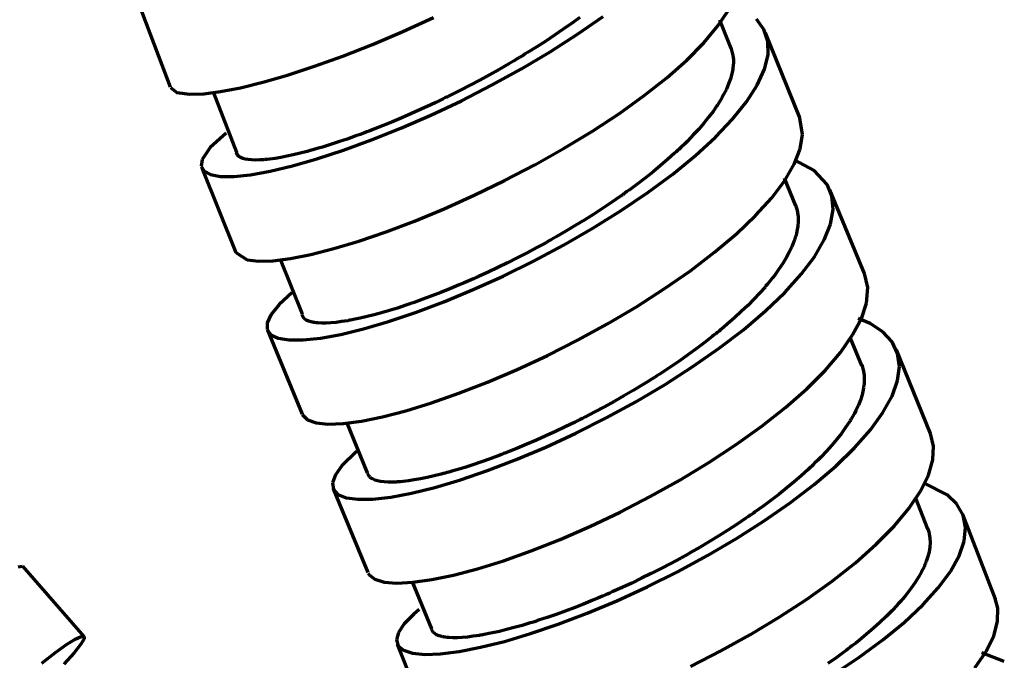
# Model space of a CAD drawing. Header units: millimetres. Extents: x 76 to 932, y 218 to 766.
# Tile 79 of 98: x 746 to 798, y 459 to 493. Entities that reach past the tile are written whole.
import ezdxf

# ---------------------------------------------------------------- set-up
doc = ezdxf.new("R2010")
doc.units = ezdxf.units.MM
doc.layers.add('Livello 1', color=18, linetype='Continuous', true_color=0x000000)

msp = doc.modelspace()

# ---------------------------------------------------------------- linework, layer by layer
at = {"layer": 'Livello 1', "color": 18, "lineweight": 70, "true_color": 0x000000}
for p, q in [((751.791, 494.196), (753.512, 489.645)), ((782.648, 492.887), (783.212, 493.734)), ((765.881, 492.587), (767.507, 493.332)), ((774.859, 493.025), (774.414, 492.711)), ((775.293, 493.342), (774.859, 493.025)), ((775.18, 492.443), (776.541, 493.391)), ((783.357, 491.698), (782.75, 493.194)), ((785.093, 492.696), (784.694, 493.247)), ((764.265, 491.903), (765.881, 492.587)), ((773.959, 492.397), (773.49, 492.086)), ((773.723, 491.511), (775.18, 492.443)), ((774.414, 492.711), (773.959, 492.397)), ((781.904, 491.998), (782.648, 492.887)), ((785.301, 492.065), (785.093, 492.696)), ((786.994, 488.057), (785.174, 492.524)), ((762.695, 491.285), (764.265, 491.903)), ((773.49, 492.086), (773.014, 491.779)), ((780.994, 491.074), (781.904, 491.998)), ((785.312, 491.359), (785.301, 492.065)), ((772.192, 490.605), (773.723, 491.511)), ((772.4, 491.398), (772.276, 491.321)), ((772.523, 491.472), (772.4, 491.398)), ((773.014, 491.779), (772.523, 491.472)), ((783.332, 491.744), (783.442, 491.324)), ((785.121, 490.583), (785.312, 491.359)), ((761.182, 490.742), (762.695, 491.285)), ((771.518, 490.873), (771.01, 490.58)), ((771.772, 491.021), (771.518, 490.873)), ((772.022, 491.169), (771.772, 491.021)), ((772.086, 491.208), (772.022, 491.169)), ((772.149, 491.247), (772.086, 491.208)), ((772.213, 491.282), (772.149, 491.247)), ((772.276, 491.321), (772.213, 491.282)), ((779.928, 490.135), (780.994, 491.074)), ((783.463, 490.848), (783.438, 490.597)), ((783.442, 491.324), (783.456, 491.208)), ((783.456, 491.208), (783.467, 491.091)), ((783.467, 490.88), (783.463, 490.848)), ((783.467, 491.091), (783.467, 491.031)), ((783.467, 491.031), (783.467, 490.971)), ((783.467, 490.971), (783.467, 490.94)), ((783.467, 490.94), (783.467, 490.911)), ((783.467, 490.911), (783.467, 490.88)), ((759.756, 490.28), (761.182, 490.742)), ((770.498, 490.294), (769.983, 490.012)), ((771.01, 490.58), (770.498, 490.294)), ((770.608, 489.737), (772.192, 490.605)), ((783.385, 490.34), (783.311, 490.075)), ((783.438, 490.597), (783.385, 490.34)), ((784.74, 489.744), (785.121, 490.583)), ((757.241, 489.603), (758.437, 489.895)), ((758.437, 489.895), (759.756, 490.28)), ((769.983, 490.012), (769.465, 489.737)), ((778.725, 489.183), (779.928, 490.135)), ((783.216, 489.804), (783.096, 489.525)), ((783.311, 490.075), (783.216, 489.804)), ((753.523, 489.62), (753.861, 489.359)), ((753.861, 489.359), (754.56, 489.253)), ((754.56, 489.253), (755.29, 489.282)), ((755.29, 489.282), (756.186, 489.398)), ((755.791, 489.391), (757.04, 486.174)), ((756.186, 489.398), (757.241, 489.603)), ((768.943, 489.469), (768.417, 489.204)), ((769.465, 489.737), (768.943, 489.469)), ((768.996, 488.915), (770.608, 489.737)), ((782.951, 489.239), (782.87, 489.095)), ((783.096, 489.525), (782.951, 489.239)), ((784.172, 488.858), (784.74, 489.744)), ((767.63, 488.823), (767.369, 488.7)), ((767.38, 488.149), (768.996, 488.915)), ((767.891, 488.946), (767.63, 488.823)), ((768.022, 489.01), (767.891, 488.946)), ((768.156, 489.077), (768.022, 489.01)), ((768.219, 489.109), (768.156, 489.077)), ((768.287, 489.141), (768.219, 489.109)), ((768.354, 489.172), (768.287, 489.141)), ((768.417, 489.204), (768.354, 489.172)), ((777.402, 488.234), (778.725, 489.183)), ((782.645, 488.721), (782.62, 488.685)), ((782.669, 488.759), (782.645, 488.721)), ((782.694, 488.798), (782.669, 488.759)), ((782.74, 488.872), (782.694, 488.798)), ((782.786, 488.946), (782.74, 488.872)), ((782.87, 489.095), (782.786, 488.946)), ((783.424, 487.93), (784.172, 488.858)), ((766.339, 488.23), (765.831, 488.012)), ((766.851, 488.46), (766.339, 488.23)), ((767.369, 488.7), (766.851, 488.46)), ((775.977, 487.295), (777.402, 488.234)), ((782.384, 488.343), (782.151, 488.036)), ((782.595, 488.647), (782.384, 488.343)), ((782.62, 488.685), (782.595, 488.647)), ((765.327, 487.796), (764.829, 487.592)), ((765.831, 488.012), (765.327, 487.796)), ((765.778, 487.451), (767.38, 488.149)), ((781.9, 487.722), (781.629, 487.408)), ((782.151, 488.036), (781.9, 487.722)), ((782.51, 486.971), (783.424, 487.93)), ((787.153, 487.112), (786.977, 488.093)), ((756.486, 487.183), (755.639, 486.421)), ((763.849, 487.214), (763.612, 487.123)), ((763.969, 487.257), (763.849, 487.214)), ((764.092, 487.303), (763.969, 487.257)), ((764.212, 487.352), (764.092, 487.303)), ((764.335, 487.398), (764.212, 487.352)), ((764.219, 486.826), (765.778, 487.451)), ((764.829, 487.592), (764.335, 487.398)), ((774.471, 486.382), (775.977, 487.295)), ((781.629, 487.408), (781.336, 487.091)), ((762.469, 486.724), (762.032, 486.583)), ((762.917, 486.876), (762.469, 486.724)), ((762.723, 486.279), (764.219, 486.826)), ((763.376, 487.038), (762.917, 486.876)), ((763.612, 487.123), (763.376, 487.038)), ((781.022, 486.77), (780.859, 486.608)), ((781.336, 487.091), (781.022, 486.77)), ((781.445, 485.997), (782.51, 486.971)), ((787.026, 486.361), (787.153, 487.112)), ((755.639, 486.421), (755.209, 485.786)), ((757.089, 486.029), (757.033, 486.167)), ((760.42, 486.124), (760.056, 486.036)), ((760.801, 486.22), (760.42, 486.124)), ((760.85, 486.234), (760.801, 486.22)), ((760.899, 486.248), (760.85, 486.234)), ((760.949, 486.262), (760.899, 486.248)), ((760.998, 486.276), (760.949, 486.262)), ((761.097, 486.301), (760.998, 486.276)), ((761.199, 486.329), (761.097, 486.301)), ((761.404, 486.389), (761.199, 486.329)), ((761.312, 485.817), (762.723, 486.279)), ((761.608, 486.452), (761.404, 486.389)), ((762.032, 486.583), (761.608, 486.452)), ((772.904, 485.503), (774.471, 486.382)), ((780.337, 486.117), (779.97, 485.789)), ((780.429, 486.198), (780.337, 486.117)), ((780.517, 486.279), (780.429, 486.198)), ((780.56, 486.322), (780.517, 486.279)), ((780.605, 486.364), (780.56, 486.322)), ((780.648, 486.403), (780.605, 486.364)), ((780.69, 486.445), (780.648, 486.403)), ((780.859, 486.608), (780.69, 486.445)), ((786.705, 485.542), (787.026, 486.361)), ((755.209, 485.786), (755.163, 485.44)), ((757.107, 486.008), (757.089, 486.029)), ((757.121, 485.99), (757.107, 486.008)), ((757.132, 485.983), (757.121, 485.99)), ((757.139, 485.973), (757.132, 485.983)), ((757.149, 485.966), (757.139, 485.973)), ((757.16, 485.958), (757.149, 485.966)), ((757.202, 485.927), (757.16, 485.958)), ((757.248, 485.898), (757.202, 485.927)), ((757.365, 485.849), (757.248, 485.898)), ((757.502, 485.81), (757.365, 485.849)), ((757.661, 485.782), (757.502, 485.81)), ((757.841, 485.764), (757.661, 485.782)), ((758.045, 485.757), (757.841, 485.764)), ((758.275, 485.764), (758.045, 485.757)), ((758.335, 485.768), (758.275, 485.764)), ((758.395, 485.771), (758.335, 485.768)), ((758.426, 485.771), (758.395, 485.771)), ((758.458, 485.775), (758.426, 485.771)), ((758.49, 485.779), (758.458, 485.775)), ((758.525, 485.782), (758.49, 485.779)), ((758.656, 485.793), (758.525, 485.782)), ((758.793, 485.81), (758.656, 485.793)), ((759.083, 485.849), (758.793, 485.81)), ((759.389, 485.902), (759.083, 485.849)), ((759.714, 485.962), (759.389, 485.902)), ((760.056, 486.036), (759.714, 485.962)), ((760.007, 485.443), (761.312, 485.817)), ((779.97, 485.789), (779.59, 485.461)), ((780.242, 485.013), (781.445, 485.997)), ((787.763, 485.211), (786.702, 485.771)), ((755.163, 485.44), (755.311, 485.172)), ((755.188, 485.345), (756.991, 480.85)), ((755.311, 485.172), (755.654, 484.988)), ((757.784, 484.981), (758.825, 485.165)), ((758.825, 485.165), (760.007, 485.443)), ((771.299, 484.667), (772.904, 485.503)), ((779.194, 485.136), (778.785, 484.812)), ((779.59, 485.461), (779.194, 485.136)), ((786.197, 484.671), (786.705, 485.542)), ((788.458, 484.466), (787.763, 485.211)), ((755.654, 484.988), (756.186, 484.893)), ((756.186, 484.893), (756.902, 484.89)), ((756.902, 484.89), (757.784, 484.981)), ((769.684, 483.884), (771.299, 484.667)), ((778.785, 484.812), (778.358, 484.484)), ((778.919, 484.032), (780.242, 485.013)), ((785.509, 483.757), (786.197, 484.671)), ((786.79, 483.327), (786.179, 484.798)), ((777.494, 483.069), (778.919, 484.032)), ((777.692, 483.997), (777.635, 483.958)), ((777.804, 484.078), (777.692, 483.997)), ((777.917, 484.159), (777.804, 484.078)), ((778.358, 484.484), (777.917, 484.159)), ((788.712, 483.838), (788.458, 484.466)), ((790.451, 479.728), (788.606, 484.173)), ((768.078, 483.164), (769.684, 483.884)), ((776.997, 483.514), (776.524, 483.196)), ((777.233, 483.672), (776.997, 483.514)), ((777.462, 483.835), (777.233, 483.672)), ((777.522, 483.877), (777.462, 483.835)), ((777.579, 483.916), (777.522, 483.877)), ((777.635, 483.958), (777.579, 483.916)), ((784.648, 482.808), (785.509, 483.757)), ((788.772, 483.129), (788.712, 483.838)), ((766.505, 482.515), (768.078, 483.164)), ((775.988, 482.134), (777.494, 483.069)), ((776.524, 483.196), (776.044, 482.882)), ((786.783, 483.334), (786.793, 483.313)), ((786.793, 483.313), (786.811, 483.256)), ((786.811, 483.256), (786.828, 483.2)), ((786.828, 483.2), (786.857, 483.09)), ((786.857, 483.09), (786.881, 482.974)), ((786.881, 482.974), (786.91, 482.741)), ((788.635, 482.353), (788.772, 483.129)), ((764.988, 481.944), (766.505, 482.515)), ((775.557, 482.575), (775.06, 482.272)), ((776.044, 482.882), (775.557, 482.575)), ((783.629, 481.838), (784.648, 482.808)), ((786.913, 482.498), (786.892, 482.244)), ((786.91, 482.741), (786.913, 482.498)), ((763.549, 481.453), (764.988, 481.944)), ((774.555, 481.972), (774.047, 481.676)), ((774.428, 481.235), (775.988, 482.134)), ((775.06, 482.272), (774.555, 481.972)), ((786.85, 481.983), (786.818, 481.849)), ((786.892, 482.244), (786.85, 481.983)), ((788.303, 481.513), (788.635, 482.353)), ((762.208, 481.055), (763.549, 481.453)), ((773.529, 481.383), (773.268, 481.242)), ((773.592, 481.422), (773.529, 481.383)), ((773.659, 481.457), (773.592, 481.422)), ((773.723, 481.492), (773.659, 481.457)), ((773.786, 481.531), (773.723, 481.492)), ((773.917, 481.602), (773.786, 481.531)), ((774.047, 481.676), (773.917, 481.602)), ((782.468, 480.857), (783.629, 481.838)), ((786.691, 481.436), (786.578, 481.15)), ((786.705, 481.471), (786.691, 481.436)), ((786.716, 481.506), (786.705, 481.471)), ((786.73, 481.542), (786.716, 481.506)), ((786.74, 481.577), (786.73, 481.542)), ((786.761, 481.644), (786.74, 481.577)), ((786.783, 481.715), (786.761, 481.644)), ((786.818, 481.849), (786.783, 481.715)), ((787.781, 480.621), (788.303, 481.513)), ((760.987, 480.744), (762.208, 481.055)), ((773.01, 481.101), (772.492, 480.826)), ((772.83, 480.385), (774.428, 481.235)), ((773.268, 481.242), (773.01, 481.101)), ((781.184, 479.877), (782.468, 480.857)), ((786.44, 480.861), (786.278, 480.564)), ((786.578, 481.15), (786.44, 480.861)), ((756.991, 480.85), (757.604, 480.452)), ((757.604, 480.452), (758.197, 480.385)), ((758.197, 480.385), (758.966, 480.409)), ((758.966, 480.409), (759.901, 480.529)), ((759.351, 480.487), (760.529, 477.576)), ((759.901, 480.529), (760.987, 480.744)), ((771.222, 479.594), (772.83, 480.385)), ((771.973, 480.557), (771.454, 480.3)), ((772.492, 480.826), (771.973, 480.557)), ((786.278, 480.564), (786.098, 480.265)), ((787.079, 479.686), (787.781, 480.621)), ((770.939, 480.046), (770.421, 479.802)), ((771.454, 480.3), (770.939, 480.046)), ((779.791, 478.906), (781.184, 479.877)), ((785.894, 479.958), (785.668, 479.647)), ((786.098, 480.265), (785.894, 479.958)), ((769.394, 479.337), (769.14, 479.227)), ((769.521, 479.393), (769.394, 479.337)), ((769.648, 479.45), (769.521, 479.393)), ((769.624, 478.868), (771.222, 479.594)), ((769.712, 479.478), (769.648, 479.45)), ((769.779, 479.506), (769.712, 479.478)), ((769.842, 479.538), (769.779, 479.506)), ((769.906, 479.566), (769.842, 479.538)), ((770.421, 479.802), (769.906, 479.566)), ((785.421, 479.33), (785.357, 479.249)), ((785.548, 479.489), (785.421, 479.33)), ((785.668, 479.647), (785.548, 479.489)), ((786.208, 478.719), (787.079, 479.686)), ((790.621, 478.991), (790.448, 479.735)), ((768.392, 478.913), (767.902, 478.716)), ((768.057, 478.218), (769.624, 478.868)), ((768.886, 479.118), (768.392, 478.913)), ((769.14, 479.227), (768.886, 479.118)), ((778.309, 477.961), (779.791, 478.906)), ((785.153, 479.009), (784.864, 478.684)), ((785.185, 479.048), (785.153, 479.009)), ((785.22, 479.09), (785.185, 479.048)), ((785.255, 479.129), (785.22, 479.09)), ((785.29, 479.167), (785.255, 479.129)), ((785.357, 479.249), (785.29, 479.167)), ((790.547, 478.155), (790.621, 478.991)), ((759.972, 478.691), (759.298, 478.077)), ((766.72, 478.271), (766.487, 478.19)), ((766.953, 478.356), (766.72, 478.271)), ((767.422, 478.532), (766.953, 478.356)), ((767.902, 478.716), (767.422, 478.532)), ((784.557, 478.36), (784.232, 478.032)), ((784.864, 478.684), (784.557, 478.36)), ((785.181, 477.735), (786.208, 478.719)), ((759.298, 478.077), (758.857, 477.531)), ((765.168, 477.76), (764.755, 477.64)), ((765.591, 477.89), (765.168, 477.76)), ((766.036, 478.035), (765.591, 477.89)), ((766.262, 478.109), (766.036, 478.035)), ((766.487, 478.19), (766.262, 478.109)), ((766.551, 477.647), (768.057, 478.218)), ((776.767, 477.051), (778.309, 477.961)), ((784.232, 478.032), (783.89, 477.703)), ((784.01, 476.74), (785.181, 477.735)), ((790.275, 477.333), (790.547, 478.155)), ((758.857, 477.531), (758.663, 477.1)), ((760.578, 477.397), (760.511, 477.552)), ((760.652, 477.319), (760.578, 477.397)), ((760.748, 477.252), (760.652, 477.319)), ((760.868, 477.199), (760.748, 477.252)), ((761.009, 477.153), (760.868, 477.199)), ((762.935, 477.217), (762.621, 477.167)), ((762.974, 477.224), (762.935, 477.217)), ((763.016, 477.231), (762.974, 477.224)), ((763.055, 477.238), (763.016, 477.231)), ((763.097, 477.245), (763.055, 477.238)), ((763.182, 477.262), (763.097, 477.245)), ((763.267, 477.277), (763.182, 477.262)), ((763.439, 477.312), (763.267, 477.277)), ((763.616, 477.351), (763.439, 477.312)), ((763.979, 477.435), (763.616, 477.351)), ((764.36, 477.531), (763.979, 477.435)), ((764.755, 477.64), (764.36, 477.531)), ((765.122, 477.167), (766.551, 477.647)), ((783.53, 477.375), (783.153, 477.044)), ((783.89, 477.703), (783.53, 477.375)), ((789.813, 476.458), (790.275, 477.333)), ((790.741, 477.065), (790.102, 477.333)), ((758.663, 477.1), (758.666, 476.747)), ((758.666, 476.747), (758.864, 476.472)), ((758.68, 476.709), (760.525, 472.25)), ((761.051, 477.146), (761.009, 477.153)), ((761.09, 477.135), (761.051, 477.146)), ((761.111, 477.132), (761.09, 477.135)), ((761.132, 477.128), (761.111, 477.132)), ((761.153, 477.125), (761.132, 477.128)), ((761.178, 477.121), (761.153, 477.125)), ((761.27, 477.107), (761.178, 477.121)), ((761.365, 477.1), (761.27, 477.107)), ((761.577, 477.09), (761.365, 477.1)), ((761.806, 477.09), (761.577, 477.09)), ((762.056, 477.104), (761.806, 477.09)), ((762.328, 477.128), (762.056, 477.104)), ((762.621, 477.167), (762.328, 477.128)), ((762.582, 476.486), (763.792, 476.779)), ((763.792, 476.779), (765.122, 477.167)), ((775.18, 476.186), (776.767, 477.051)), ((782.705, 476.67), (782.655, 476.627)), ((782.757, 476.712), (782.705, 476.67)), ((782.715, 475.749), (784.01, 476.74)), ((782.955, 476.878), (782.757, 476.712)), ((783.153, 477.044), (782.955, 476.878)), ((791.418, 476.624), (790.741, 477.065)), ((758.864, 476.472), (759.255, 476.289)), ((759.255, 476.289), (759.834, 476.194)), ((759.834, 476.194), (760.589, 476.194)), ((760.589, 476.194), (761.51, 476.289)), ((761.51, 476.289), (762.582, 476.486)), ((773.571, 475.375), (775.18, 476.186)), ((782.345, 476.377), (781.921, 476.049)), ((782.447, 476.462), (782.345, 476.377)), ((782.553, 476.543), (782.447, 476.462)), ((782.602, 476.585), (782.553, 476.543)), ((782.655, 476.627), (782.602, 476.585)), ((789.167, 475.534), (789.813, 476.458)), ((790.307, 474.839), (789.704, 476.292)), ((791.909, 476.095), (791.418, 476.624)), ((781.484, 475.721), (781.039, 475.396)), ((781.318, 474.775), (782.715, 475.749)), ((781.921, 476.049), (781.484, 475.721)), ((792.205, 475.481), (791.909, 476.095)), ((793.958, 471.216), (792.138, 475.671)), ((771.97, 474.627), (773.571, 475.375)), ((781.039, 475.396), (780.581, 475.075)), ((788.349, 474.578), (789.167, 475.534)), ((792.304, 474.789), (792.205, 475.481)), ((770.393, 473.953), (771.97, 474.627)), ((780.112, 474.754), (779.632, 474.437)), ((779.833, 473.823), (781.318, 474.775)), ((780.581, 475.075), (780.112, 474.754)), ((787.368, 473.597), (788.349, 474.578)), ((790.296, 474.867), (790.392, 474.532)), ((792.205, 474.031), (792.304, 474.789)), ((779.142, 474.123), (778.891, 473.968)), ((779.201, 474.162), (779.142, 474.123)), ((779.265, 474.2), (779.201, 474.162)), ((779.325, 474.239), (779.265, 474.2)), ((779.388, 474.282), (779.325, 474.239)), ((779.512, 474.359), (779.388, 474.282)), ((779.632, 474.437), (779.512, 474.359)), ((790.392, 474.532), (790.423, 474.299)), ((790.423, 474.299), (790.434, 474.056)), ((790.434, 474.056), (790.434, 474.024)), ((768.865, 473.357), (770.393, 473.953)), ((778.641, 473.812), (778.14, 473.509)), ((778.284, 472.913), (779.833, 473.823)), ((778.891, 473.968), (778.641, 473.812)), ((786.243, 472.606), (787.368, 473.597)), ((790.377, 473.541), (790.314, 473.276)), ((790.399, 473.671), (790.377, 473.541)), ((790.416, 473.802), (790.399, 473.671)), ((790.423, 473.865), (790.416, 473.802)), ((790.427, 473.929), (790.423, 473.865)), ((790.43, 473.96), (790.427, 473.929)), ((790.434, 474.024), (790.43, 473.992)), ((790.43, 473.992), (790.43, 473.96)), ((791.909, 473.206), (792.205, 474.031)), ((767.412, 472.849), (768.865, 473.357)), ((777.632, 473.216), (777.124, 472.923)), ((778.14, 473.509), (777.632, 473.216)), ((790.226, 473.001), (790.116, 472.722)), ((790.314, 473.276), (790.226, 473.001)), ((791.425, 472.331), (791.909, 473.206)), ((766.046, 472.433), (767.412, 472.849)), ((776.608, 472.641), (776.09, 472.366)), ((777.124, 472.923), (776.608, 472.641)), ((776.697, 472.048), (778.284, 472.913)), ((784.987, 471.611), (786.243, 472.606)), ((790.116, 472.722), (789.982, 472.436)), ((760.532, 472.239), (760.815, 471.946)), ((763.679, 471.883), (764.798, 472.108)), ((764.798, 472.108), (766.046, 472.433)), ((775.088, 471.241), (776.697, 472.048)), ((775.31, 471.96), (775.243, 471.928)), ((775.441, 472.027), (775.31, 471.96)), ((775.571, 472.094), (775.441, 472.027)), ((776.09, 472.366), (775.571, 472.094)), ((789.714, 471.953), (789.69, 471.918)), ((789.735, 471.992), (789.714, 471.953)), ((789.781, 472.066), (789.735, 471.992)), ((789.824, 472.144), (789.781, 472.066)), ((789.905, 472.288), (789.824, 472.144)), ((789.982, 472.436), (789.905, 472.288)), ((790.755, 471.413), (791.425, 472.331)), ((760.815, 471.946), (761.266, 471.787)), ((761.266, 471.787), (761.901, 471.724)), ((761.901, 471.724), (762.709, 471.752)), ((762.709, 471.752), (763.679, 471.883)), ((762.882, 471.816), (763.99, 469.127)), ((774.527, 471.576), (774.009, 471.329)), ((774.785, 471.699), (774.527, 471.576)), ((775.046, 471.83), (774.785, 471.699)), ((775.113, 471.861), (775.046, 471.83)), ((775.176, 471.893), (775.113, 471.861)), ((775.243, 471.928), (775.176, 471.893)), ((783.618, 470.63), (784.987, 471.611)), ((789.439, 471.537), (789.217, 471.226)), ((789.644, 471.84), (789.439, 471.537)), ((789.668, 471.879), (789.644, 471.84)), ((789.69, 471.918), (789.668, 471.879)), ((773.497, 471.092), (772.989, 470.867)), ((773.486, 470.503), (775.088, 471.241)), ((774.009, 471.329), (773.497, 471.092)), ((788.97, 470.916), (788.705, 470.602)), ((789.217, 471.226), (788.97, 470.916)), ((789.915, 470.464), (790.755, 471.413)), ((793.955, 471.223), (793.937, 471.262)), ((794.117, 470.556), (793.955, 471.223)), ((771.987, 470.443), (771.493, 470.246)), ((771.913, 469.836), (773.486, 470.503)), ((772.485, 470.651), (771.987, 470.443)), ((772.989, 470.867), (772.485, 470.651)), ((782.158, 469.671), (783.618, 470.63)), ((788.705, 470.602), (788.423, 470.281)), ((788.913, 469.491), (789.915, 470.464)), ((794.078, 469.815), (794.117, 470.556)), ((763.425, 470.267), (762.639, 469.508)), ((770.53, 469.879), (770.065, 469.717)), ((770.767, 469.967), (770.53, 469.879)), ((771.006, 470.055), (770.767, 469.967)), ((771.126, 470.101), (771.006, 470.055)), ((771.246, 470.15), (771.126, 470.101)), ((771.31, 470.172), (771.246, 470.15)), ((771.37, 470.196), (771.31, 470.172)), ((771.43, 470.221), (771.37, 470.196)), ((771.493, 470.246), (771.43, 470.221)), ((788.116, 469.96), (787.957, 469.798)), ((788.423, 470.281), (788.116, 469.96)), ((762.639, 469.508), (762.293, 469.018)), ((769.176, 469.42), (768.749, 469.29)), ((769.613, 469.561), (769.176, 469.42)), ((770.065, 469.717), (769.613, 469.561)), ((770.393, 469.254), (771.913, 469.836)), ((780.627, 468.746), (782.158, 469.671)), ((787.488, 469.35), (787.446, 469.307)), ((787.534, 469.392), (787.488, 469.35)), ((787.576, 469.431), (787.534, 469.392)), ((787.619, 469.473), (787.576, 469.431)), ((787.707, 469.554), (787.619, 469.473)), ((787.792, 469.635), (787.707, 469.554)), ((787.767, 468.514), (788.913, 469.491)), ((787.957, 469.798), (787.792, 469.635)), ((793.845, 469.007), (794.078, 469.815)), ((762.293, 469.018), (762.141, 468.598)), ((764.085, 468.951), (764.004, 469.117)), ((764.103, 468.93), (764.085, 468.951)), ((764.12, 468.909), (764.103, 468.93)), ((764.131, 468.898), (764.12, 468.909)), ((764.141, 468.891), (764.131, 468.898)), ((764.152, 468.88), (764.141, 468.891)), ((764.162, 468.87), (764.152, 468.88)), ((764.208, 468.835), (764.162, 468.87)), ((764.261, 468.803), (764.208, 468.835)), ((766.822, 468.81), (766.491, 468.75)), ((767.172, 468.88), (766.822, 468.81)), ((767.542, 468.965), (767.172, 468.88)), ((767.927, 469.06), (767.542, 468.965)), ((767.98, 469.075), (767.927, 469.06)), ((768.029, 469.089), (767.98, 469.075)), ((768.078, 469.103), (768.029, 469.089)), ((768.128, 469.113), (768.078, 469.103)), ((768.23, 469.142), (768.128, 469.113)), ((768.332, 469.17), (768.23, 469.142)), ((768.537, 469.23), (768.332, 469.17)), ((768.749, 469.29), (768.537, 469.23)), ((768.943, 468.761), (770.393, 469.254)), ((787.083, 468.979), (786.705, 468.655)), ((787.446, 469.307), (787.083, 468.979)), ((793.418, 468.147), (793.845, 469.007)), ((762.141, 468.598), (762.191, 468.249)), ((764.388, 468.746), (764.261, 468.803)), ((764.533, 468.701), (764.388, 468.746)), ((764.702, 468.665), (764.533, 468.701)), ((764.893, 468.644), (764.702, 468.665)), ((765.108, 468.634), (764.893, 468.644)), ((765.344, 468.634), (765.108, 468.634)), ((765.376, 468.634), (765.344, 468.634)), ((765.408, 468.634), (765.376, 468.634)), ((765.44, 468.634), (765.408, 468.634)), ((765.471, 468.637), (765.44, 468.634)), ((765.535, 468.641), (765.471, 468.637)), ((765.602, 468.644), (765.535, 468.641)), ((765.739, 468.655), (765.602, 468.644)), ((765.881, 468.669), (765.739, 468.655)), ((766.177, 468.704), (765.881, 468.669)), ((766.491, 468.75), (766.177, 468.704)), ((766.35, 468.051), (767.592, 468.358)), ((767.592, 468.358), (768.943, 468.761)), ((779.046, 467.864), (780.627, 468.746)), ((786.313, 468.33), (785.908, 468.002)), ((786.705, 468.655), (786.313, 468.33)), ((786.49, 467.533), (787.767, 468.514)), ((794.84, 467.967), (793.619, 468.584)), ((762.18, 468.277), (764.025, 463.829)), ((762.191, 468.249), (762.434, 467.984)), ((762.434, 467.984), (762.871, 467.808)), ((762.871, 467.808), (763.489, 467.723)), ((764.286, 467.734), (765.242, 467.843)), ((765.242, 467.843), (766.35, 468.051)), ((777.445, 467.039), (779.046, 467.864)), ((785.908, 468.002), (785.484, 467.681)), ((792.805, 467.24), (793.418, 468.147)), ((793.81, 466.136), (793.164, 467.815)), ((795.362, 467.466), (794.84, 467.967)), ((763.489, 467.723), (764.286, 467.734)), ((785.051, 467.356), (784.825, 467.194)), ((785.484, 467.681), (785.051, 467.356)), ((785.103, 466.57), (786.49, 467.533)), ((792.018, 466.298), (792.805, 467.24)), ((795.69, 466.884), (795.362, 467.466)), ((775.839, 466.277), (777.445, 467.039)), ((784.133, 466.711), (783.661, 466.397)), ((784.25, 466.792), (784.133, 466.711)), ((784.366, 466.873), (784.25, 466.792)), ((784.426, 466.912), (784.366, 466.873)), ((784.483, 466.951), (784.426, 466.912)), ((784.539, 466.993), (784.483, 466.951)), ((784.599, 467.032), (784.539, 466.993)), ((784.825, 467.194), (784.599, 467.032)), ((797.412, 462.407), (795.68, 466.908)), ((795.817, 466.228), (795.69, 466.884)), ((774.252, 465.589), (775.839, 466.277)), ((783.661, 466.397), (783.181, 466.083)), ((783.629, 465.631), (785.103, 466.57)), ((791.062, 465.332), (792.018, 466.298)), ((793.799, 466.192), (793.835, 466.097)), ((795.747, 465.504), (795.817, 466.228)), ((782.694, 465.776), (782.197, 465.476)), ((783.181, 466.083), (782.694, 465.776)), ((793.835, 466.097), (793.866, 465.991)), ((793.866, 465.991), (793.891, 465.882)), ((793.891, 465.882), (793.923, 465.656)), ((772.714, 464.979), (774.252, 465.589)), ((781.696, 465.18), (781.184, 464.887)), ((782.197, 465.476), (781.696, 465.18)), ((782.087, 464.728), (783.629, 465.631)), ((789.958, 464.351), (791.062, 465.332)), ((793.916, 465.18), (793.877, 464.933)), ((793.933, 465.423), (793.916, 465.18)), ((793.923, 465.656), (793.933, 465.423)), ((795.475, 464.721), (795.747, 465.504)), ((771.239, 464.457), (772.714, 464.979)), ((780.496, 463.871), (782.087, 464.728)), ((780.733, 464.633), (780.665, 464.598)), ((780.796, 464.668), (780.733, 464.633)), ((780.859, 464.704), (780.796, 464.668)), ((780.926, 464.739), (780.859, 464.704)), ((781.057, 464.813), (780.926, 464.739)), ((781.184, 464.887), (781.057, 464.813)), ((793.813, 464.675), (793.725, 464.411)), ((793.877, 464.933), (793.813, 464.675)), ((795.013, 463.889), (795.475, 464.721)), ((745.416, 464.139), (745.656, 464.171)), ((748.926, 460.431), (745.659, 464.167)), ((769.853, 464.026), (771.239, 464.457)), ((780.143, 464.316), (779.625, 464.04)), ((780.404, 464.457), (780.143, 464.316)), ((780.665, 464.598), (780.404, 464.457)), ((788.716, 463.37), (789.958, 464.351)), ((793.612, 464.139), (793.545, 464.002)), ((793.641, 464.206), (793.612, 464.139)), ((793.669, 464.277), (793.641, 464.206)), ((793.683, 464.308), (793.669, 464.277)), ((793.697, 464.344), (793.683, 464.308)), ((793.711, 464.375), (793.697, 464.344)), ((793.725, 464.411), (793.711, 464.375)), ((764.036, 463.8), (764.092, 463.709)), ((764.092, 463.709), (764.395, 463.469)), ((767.422, 463.451), (768.572, 463.688)), ((768.572, 463.688), (769.853, 464.026)), ((779.103, 463.776), (778.584, 463.522)), ((778.884, 463.067), (780.496, 463.871)), ((779.625, 464.04), (779.103, 463.776)), ((793.316, 463.578), (793.136, 463.292)), ((793.475, 463.86), (793.316, 463.578)), ((793.545, 464.002), (793.475, 463.86)), ((794.364, 463.014), (795.013, 463.889)), ((764.395, 463.469), (764.893, 463.321)), ((764.893, 463.321), (765.567, 463.268)), ((765.567, 463.268), (766.417, 463.31)), ((766.374, 463.342), (767.405, 460.844)), ((766.417, 463.31), (767.422, 463.451)), ((777.272, 462.329), (778.884, 463.067)), ((778.062, 463.271), (777.543, 463.031)), ((778.584, 463.522), (778.062, 463.271)), ((787.361, 462.4), (788.716, 463.37)), ((793.136, 463.292), (792.932, 463.003)), ((776.506, 462.569), (776.249, 462.463)), ((776.57, 462.598), (776.506, 462.569)), ((776.633, 462.626), (776.57, 462.598)), ((776.7, 462.654), (776.633, 462.626)), ((776.764, 462.682), (776.7, 462.654)), ((776.894, 462.739), (776.764, 462.682)), ((777.025, 462.795), (776.894, 462.739)), ((777.543, 463.031), (777.025, 462.795)), ((792.586, 462.559), (792.459, 462.407)), ((792.706, 462.707), (792.586, 462.559)), ((792.932, 463.003), (792.706, 462.707)), ((793.538, 462.107), (794.364, 463.014)), ((775.494, 462.153), (775, 461.959)), ((775.995, 462.358), (775.494, 462.153)), ((775.684, 461.666), (777.272, 462.329)), ((776.249, 462.463), (775.995, 462.358)), ((785.911, 461.451), (787.361, 462.4)), ((792.187, 462.1), (791.898, 461.793)), ((792.222, 462.139), (792.187, 462.1)), ((792.258, 462.178), (792.222, 462.139)), ((792.293, 462.216), (792.258, 462.178)), ((792.325, 462.255), (792.293, 462.216)), ((792.392, 462.329), (792.325, 462.255)), ((792.459, 462.407), (792.392, 462.329)), ((792.551, 461.179), (793.538, 462.107)), ((797.532, 461.927), (797.394, 462.446)), ((766.466, 461.624), (765.962, 461.109)), ((766.748, 461.864), (766.466, 461.624)), ((774.037, 461.603), (773.568, 461.44)), ((774.513, 461.776), (774.037, 461.603)), ((774.143, 461.081), (775.684, 461.666)), ((775, 461.959), (774.513, 461.776)), ((791.588, 461.483), (791.259, 461.176)), ((791.898, 461.793), (791.588, 461.483)), ((797.525, 461.225), (797.532, 461.927)), ((765.962, 461.109), (765.651, 460.647)), ((772.227, 461.017), (771.807, 460.901)), ((772.442, 461.081), (772.227, 461.017)), ((772.661, 461.148), (772.442, 461.081)), ((772.77, 461.179), (772.661, 461.148)), ((772.668, 460.58), (774.143, 461.081)), ((772.883, 461.215), (772.77, 461.179)), ((772.94, 461.232), (772.883, 461.215)), ((772.996, 461.25), (772.94, 461.232)), ((773.053, 461.271), (772.996, 461.25)), ((773.109, 461.289), (773.053, 461.271)), ((773.568, 461.44), (773.109, 461.289)), ((784.384, 460.534), (785.911, 461.451)), ((791.259, 461.176), (790.917, 460.865)), ((791.411, 460.244), (792.551, 461.179)), ((797.317, 460.456), (797.525, 461.225)), ((748.453, 460.29), (748.764, 460.435)), ((748.764, 460.435), (748.923, 460.435)), ((748.923, 460.435), (748.923, 460.297)), ((765.651, 460.647), (765.542, 460.255)), ((767.5, 460.661), (767.415, 460.827)), ((767.581, 460.587), (767.5, 460.661)), ((767.683, 460.523), (767.581, 460.587)), ((767.81, 460.47), (767.683, 460.523)), ((767.962, 460.424), (767.81, 460.47)), ((767.983, 460.421), (767.962, 460.424)), ((769.627, 460.439), (769.327, 460.4)), ((769.948, 460.484), (769.627, 460.439)), ((769.99, 460.491), (769.948, 460.484)), ((770.033, 460.498), (769.99, 460.491)), ((770.075, 460.506), (770.033, 460.498)), ((770.117, 460.513), (770.075, 460.506)), ((770.202, 460.53), (770.117, 460.513)), ((770.29, 460.544), (770.202, 460.53)), ((770.467, 460.58), (770.29, 460.544)), ((770.647, 460.615), (770.467, 460.58)), ((771.017, 460.7), (770.647, 460.615)), ((771.405, 460.795), (771.017, 460.7)), ((771.289, 460.17), (772.668, 460.58)), ((771.807, 460.901), (771.405, 460.795)), ((782.803, 459.659), (784.384, 460.534)), ((790.554, 460.551), (790.173, 460.241)), ((790.917, 460.865), (790.554, 460.551)), ((796.911, 459.634), (797.317, 460.456)), ((747.399, 459.574), (747.995, 460.001)), ((747.995, 460.001), (748.453, 460.29)), ((748.76, 460.022), (748.393, 459.567)), ((748.923, 460.297), (748.76, 460.022)), ((765.542, 460.255), (765.627, 459.934)), ((765.577, 460.029), (767.366, 455.549)), ((765.627, 459.934), (765.912, 459.694)), ((768.004, 460.417), (767.983, 460.421)), ((768.025, 460.414), (768.004, 460.417)), ((768.047, 460.407), (768.025, 460.414)), ((768.092, 460.4), (768.047, 460.407)), ((768.138, 460.393), (768.092, 460.4)), ((768.234, 460.382), (768.138, 460.393)), ((768.332, 460.371), (768.234, 460.382)), ((768.551, 460.361), (768.332, 460.371)), ((768.791, 460.364), (768.551, 460.361)), ((769.048, 460.375), (768.791, 460.364)), ((769.327, 460.4), (769.048, 460.375)), ((770.019, 459.853), (771.289, 460.17)), ((789.774, 459.927), (789.672, 459.846)), ((789.975, 460.082), (789.774, 459.927)), ((790.173, 460.241), (789.975, 460.082)), ((790.141, 459.31), (791.411, 460.244)), ((746.672, 459.006), (747.399, 459.574)), ((748.393, 459.567), (747.84, 458.964)), ((765.912, 459.694), (766.389, 459.539)), ((766.389, 459.539), (767.048, 459.475)), ((767.048, 459.475), (767.881, 459.507)), ((767.881, 459.507), (768.876, 459.631)), ((768.876, 459.631), (770.019, 459.853)), ((781.191, 458.837), (782.803, 459.659)), ((789.358, 459.609), (788.928, 459.299)), ((789.46, 459.687), (789.358, 459.609)), ((789.566, 459.768), (789.46, 459.687)), ((789.672, 459.846), (789.566, 459.768)), ((796.318, 458.77), (796.911, 459.634)), ((797.881, 459.091), (796.692, 459.557)), ((788.928, 459.299), (788.487, 458.989)), ((788.758, 458.385), (790.141, 459.31))]:
    msp.add_line(p, q, dxfattribs=at)

doc.saveas('drawing.dxf')
